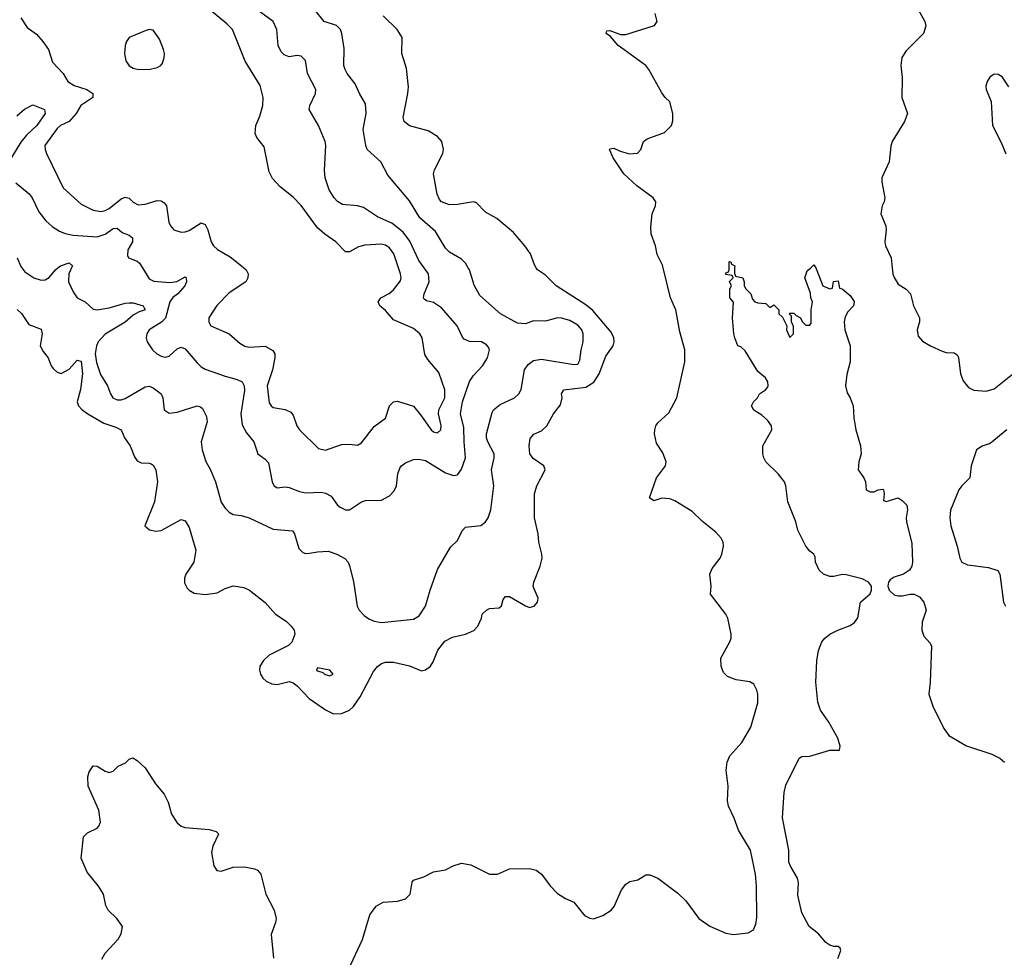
# Model space of a CAD drawing. Header units: inches. Extents: x 1603819 to 1745079, y 385938 to 533966.
# Tile 231 of 256: x 1690384 to 1695300, y 426555 to 431239. Entities that reach past the tile are written whole.
import ezdxf

# ---------------------------------------------------------------- set-up
doc = ezdxf.new("R2010")
doc.units = ezdxf.units.IN
doc.header["$MEASUREMENT"] = 0
doc.layers.add('B6492', color=7, linetype='Continuous')
doc.layers.add('B6493', color=7, linetype='Continuous')

msp = doc.modelspace()

# ---------------------------------------------------------------- linework, layer by layer
at = {"layer": 'B6492', "color": 5}
for points, elevation in [([(1690371.6, 429791.6), (1690392.3, 429772.3), (1690430, 429715.8), (1690490, 429694), (1690495.9, 429670), (1690486, 429610), (1690500.9, 429580.9), (1690525.3, 429550), (1690540.2, 429510), (1690550, 429496), (1690570, 429477.8), (1690590, 429471.5), (1690630, 429493.8), (1690670, 429539), (1690690, 429533.7), (1690696.6, 429470), (1690687.8, 429392.2), (1690670.2, 429330.2), (1690677.3, 429310), (1690695.6, 429290), (1690724, 429270), (1690804.2, 429224.2), (1690864.1, 429204.1), (1690890.2, 429190.2), (1690907.4, 429150), (1690935.6, 429110), (1690956.1, 429056.1), (1690970, 429035.5), (1690990, 429025.3), (1691030, 429024.4), (1691039.9, 429019.9), (1691050, 429013.4), (1691063.1, 428990), (1691071.6, 428930), (1691057.3, 428830), (1691008.2, 428710), (1691031.3, 428690), (1691064.2, 428684.2), (1691090, 428687.4), (1691190, 428743.1), (1691210, 428735.8), (1691230, 428703), (1691262.4, 428590), (1691252.6, 428530), (1691213.7, 428470), (1691207, 428450), (1691206.8, 428426.8), (1691219.9, 428399.9), (1691230, 428388.8), (1691254.9, 428374.9), (1691310, 428368), (1691370, 428376.9), (1691410, 428397.6), (1691450, 428410.4), (1691503.4, 428403.4), (1691530.8, 428390), (1691608.6, 428328.6), (1691660.5, 428270), (1691714.2, 428234.2), (1691739.3, 428210), (1691753.4, 428190), (1691758, 428170), (1691743.1, 428130), (1691726.5, 428113.5), (1691630, 428065.4), (1691601.3, 428038.7), (1691582.8, 428010), (1691580.7, 427990), (1691585.3, 427970), (1691597.4, 427950), (1691614.6, 427934.6), (1691641.9, 427921.9), (1691670, 427918), (1691730, 427932.9), (1691750, 427926.7), (1691770, 427911.3), (1691828.6, 427848.6), (1691910, 427791), (1691950, 427771.8), (1691990, 427772.7), (1692029.9, 427790.1), (1692050, 427809), (1692083.2, 427856.8), (1692150, 427982.6), (1692170, 428008.7), (1692190, 428023.1), (1692210, 428030.3), (1692250, 428030.3), (1692330, 428011.5), (1692390, 427987.2), (1692410, 427992), (1692435.8, 428010), (1692448.8, 428031.2), (1692470.9, 428090), (1692506.2, 428133.8), (1692545.2, 428154.8), (1692610, 428170.4), (1692652, 428188), (1692672, 428210), (1692689.4, 428250), (1692693.2, 428270), (1692714, 428290), (1692730, 428298), (1692778.6, 428301.4), (1692789.3, 428310.7), (1692797.5, 428342.5), (1692810, 428357.3), (1692830, 428358), (1692910, 428310.4), (1692930, 428303.1), (1692952, 428310), (1692969.5, 428330), (1692973.3, 428350), (1692948.5, 428408.5), (1692951.2, 428430), (1692982.9, 428510), (1692992.3, 428550), (1692991.8, 428570), (1692976.3, 428630), (1692973.5, 428670), (1692954.9, 428750), (1692953.6, 428870), (1692966.5, 428910), (1693007.6, 428990), (1693000.4, 429010), (1692946.9, 429046.9), (1692930.7, 429070), (1692927.1, 429110), (1692933.5, 429146.5), (1692950.9, 429169.1), (1692990, 429184.7), (1693015.3, 429210), (1693050, 429270.3), (1693084, 429316), (1693092.1, 429350), (1693089.8, 429370.2), (1693100.9, 429390), (1693210, 429403.9), (1693250.8, 429429.2), (1693277.4, 429470), (1693310, 429558.7), (1693346.4, 429610), (1693352.7, 429630), (1693350.8, 429650), (1693337.6, 429677.6), (1693246.3, 429786.3), (1693210, 429814.9), (1693062.9, 429910), (1693010, 429963.6), (1692969.8, 429989.8), (1692963, 430000)], 320), ([(1690394.2, 430000), (1690410, 429979.5), (1690453.4, 429950), (1690490, 429938.5), (1690510, 429939.5), (1690530, 429951.8), (1690562.2, 429990), (1690574.4, 430000)], 340), ([(1690643.1, 430000), (1690629.4, 429970), (1690627.2, 429930), (1690650, 429880.4), (1690670, 429850.3), (1690710.5, 429830), (1690750, 429792.4), (1690770.3, 429790.3), (1690830, 429799.8), (1690910, 429822.9), (1690930, 429824.7), (1690950, 429824.8), (1691001, 429810), (1691010.3, 429790), (1690979.5, 429780.5), (1690950, 429763.7), (1690910, 429728.5), (1690810, 429667.5), (1690774.7, 429630), (1690766.3, 429610), (1690760.7, 429570), (1690767.2, 429527.2), (1690787, 429467), (1690822.3, 429410), (1690836.9, 429370), (1690849.2, 429350), (1690870, 429339.7), (1690890, 429340.2), (1690910, 429347), (1691010, 429405.7), (1691030, 429408.8), (1691050, 429399.5), (1691090.3, 429370), (1691099, 429350), (1691105.7, 429290), (1691130, 429273.1), (1691170, 429278.6), (1691270, 429310.2), (1691286, 429306), (1691297.1, 429297.1), (1691316.9, 429256.9), (1691319.7, 429230), (1691289.1, 429130), (1691294.7, 429090), (1691312.6, 429032.6), (1691336.5, 428990), (1691361.5, 428930), (1691389.3, 428829.3), (1691410, 428798.4), (1691430, 428779.3), (1691450, 428768.2), (1691490, 428762.4), (1691530, 428750.3), (1691650, 428694.3), (1691746, 428686), (1691756.5, 428670), (1691778, 428598), (1691797.7, 428577.7), (1691810, 428573), (1691830, 428573.5), (1691870, 428581.1), (1691923.6, 428583.6), (1691966.8, 428570), (1692007.5, 428547.5), (1692023.8, 428530), (1692030, 428511.3), (1692050, 428432), (1692068.9, 428310), (1692078.3, 428290), (1692103.2, 428263.2), (1692126.7, 428246.7), (1692154.3, 428234.3), (1692190, 428227.6), (1692350, 428243.9), (1692378.8, 428261.2), (1692410.6, 428310), (1692432.7, 428390), (1692470, 428493.4), (1692535.1, 428604.9), (1692570, 428638), (1692593.7, 428686.3), (1692610, 428703.8), (1692687.2, 428712.8), (1692709.1, 428730.9), (1692723.1, 428750), (1692736.8, 428790), (1692750.8, 428910), (1692738.9, 428990), (1692753.1, 429050), (1692753.5, 429070), (1692721.6, 429130), (1692714.4, 429150), (1692714.6, 429170), (1692742.8, 429277.2), (1692750, 429290.3), (1692782.8, 429317.2), (1692854, 429350), (1692876.9, 429370), (1692887.8, 429392.2), (1692904.7, 429490), (1692923.5, 429516.5), (1692950, 429537.4), (1692990, 429544.1), (1693150, 429516.1), (1693170, 429518.7), (1693180.8, 429539.2), (1693187, 429590), (1693197.5, 429630), (1693198.1, 429670), (1693190.6, 429690), (1693170, 429712.7), (1693130, 429736.5), (1693090, 429748.5), (1693070, 429749.9), (1693010, 429733.5), (1692950, 429735.1), (1692910, 429719.1), (1692870, 429723.5), (1692785.1, 429770), (1692681, 429861), (1692652.5, 429912.5), (1692630, 429989.3), (1692623.6, 430000)], 340), ([(1690996.3, 430000), (1691030, 429944.9), (1691053.2, 429933.2), (1691134.1, 429925.9), (1691168.7, 429931.3), (1691210, 429955.3), (1691215.3, 429950), (1691215.9, 429930), (1691208.4, 429910), (1691173.5, 429870), (1691147.8, 429852.2), (1691132.8, 429830), (1691111.7, 429748.3), (1691092.5, 429727.5), (1691030, 429689.7), (1691018.4, 429670), (1691014.5, 429650), (1691020.2, 429630), (1691047.3, 429590), (1691068.6, 429570), (1691090, 429558.1), (1691110, 429553.8), (1691130, 429558.9), (1691170, 429595.3), (1691190, 429603.2), (1691210, 429594.7), (1691270, 429525.3), (1691290, 429505.3), (1691310, 429493.4), (1691410, 429458), (1691470, 429442.3), (1691494, 429430), (1691504, 429410), (1691506.5, 429386.5), (1691487.8, 429270), (1691494.6, 429214.6), (1691515.9, 429175.9), (1691552, 429130), (1691572.4, 429070), (1691610, 429043.1), (1691625.8, 429025.8), (1691643.9, 428930), (1691652.2, 428912.2), (1691670, 428900.8), (1691710, 428905), (1691730, 428902.5), (1691781.6, 428881.6), (1691810, 428875.3), (1691890, 428879.6), (1691910, 428874.6), (1691938.7, 428858.7), (1691970, 428814.6), (1691983.3, 428803.3), (1692010, 428791.1), (1692030, 428791.1), (1692090, 428830.3), (1692110, 428838), (1692190, 428839.3), (1692230, 428860.3), (1692253.8, 428886.2), (1692265.1, 428910), (1692271.3, 428970), (1692281.4, 428998.6), (1692290, 429010.6), (1692310, 429024.9), (1692350, 429042), (1692375.6, 429044.4), (1692410, 429037.6), (1692510, 428976.1), (1692550, 428962), (1692570, 428965.7), (1692590, 428994), (1692610.4, 429050), (1692602.4, 429130), (1692601.4, 429201.4), (1692585.2, 429270), (1692594.6, 429330), (1692630, 429431.7), (1692650, 429461.5), (1692694.5, 429510), (1692719.8, 429550), (1692729.8, 429590), (1692724, 429604), (1692715.3, 429615.3), (1692690, 429630.6), (1692630, 429631.9), (1692603.7, 429643.7), (1692594.1, 429654.1), (1692568.9, 429710), (1692490, 429799.7), (1692450, 429826), (1692415.4, 429835.4), (1692403.2, 429843.2), (1692399.8, 429850), (1692404.1, 429870), (1692428.1, 429930), (1692424.5, 429970), (1692402.9, 430000)], 360), ([(1691503.5, 430000), (1691514.9, 429990), (1691524.2, 429970), (1691523.1, 429950), (1691512.4, 429930), (1691430, 429875.1), (1691367.7, 429812.3), (1691328.9, 429750), (1691327.5, 429727.5), (1691338.7, 429710), (1691430, 429669.2), (1691482.5, 429622.5), (1691507.7, 429607.7), (1691530, 429603.5), (1691610, 429608.4), (1691647.3, 429587.3), (1691657.8, 429570), (1691657.7, 429550), (1691645.3, 429490), (1691619.6, 429410), (1691630, 429324.9), (1691638.7, 429310), (1691650, 429301.5), (1691710, 429292.4), (1691737.9, 429277.9), (1691750, 429263.1), (1691767.9, 429210), (1691780.2, 429190), (1691876.4, 429096.4), (1691910, 429088.1), (1691990, 429116.3), (1692030, 429119.2), (1692070, 429114.3), (1692090, 429126), (1692153.8, 429206.2), (1692210, 429248.4), (1692229.8, 429310.2), (1692250, 429330.4), (1692270, 429332.9), (1692349.4, 429309.4), (1692385.9, 429265.9), (1692438, 429190), (1692450, 429179.7), (1692470, 429174.9), (1692487.1, 429190), (1692487.8, 429212.2), (1692475.2, 429270), (1692476.8, 429290), (1692506, 429350), (1692506.2, 429390), (1692476.6, 429476.6), (1692421.1, 429541.1), (1692406.7, 429566.7), (1692394, 429650), (1692381.1, 429670), (1692350, 429697), (1692250, 429739.4), (1692210, 429786), (1692182, 429810), (1692174.4, 429830), (1692187.1, 429850), (1692228.2, 429871.8), (1692249.8, 429890), (1692284.5, 429935.5), (1692289, 429950), (1692286, 429970), (1692275.9, 430000)], 380), ([(1692013.3, 426470), (1692095.4, 426644.6), (1692132.1, 426767.9), (1692163.7, 426810), (1692198, 426830), (1692270, 426835.8), (1692310, 426846.7), (1692333.3, 426870), (1692344.2, 426930), (1692350, 426940.7), (1692402, 426958), (1692450, 426983), (1692510, 426992.7), (1692547.4, 427012.6), (1692590, 427026), (1692636.5, 427016.5), (1692730, 426970.7), (1692770, 426970.8), (1692830, 426998), (1692930, 426999.3), (1692962, 426990), (1692990, 426971.3), (1693032.5, 426912.5), (1693070, 426874.8), (1693108.5, 426848.5), (1693150.8, 426830), (1693204.4, 426764.4), (1693230, 426750.4), (1693248.3, 426748.3), (1693296.1, 426763.9), (1693337.2, 426790), (1693351.5, 426808.5), (1693388.2, 426891.8), (1693410, 426920.7), (1693430, 426934.8), (1693470, 426942.8), (1693510, 426966.8), (1693530, 426966.8), (1693570, 426950.6), (1693670, 426876.3), (1693710, 426837.3), (1693774.6, 426750), (1693830, 426710.3), (1693910, 426676.4), (1693948.5, 426668.5), (1694022, 426678), (1694047.5, 426692.5), (1694059.7, 426720.3), (1694065.4, 426754.6), (1694063.1, 426910), (1694057.2, 426970), (1694032.9, 427090), (1693973, 427190), (1693952, 427250), (1693922.6, 427310), (1693917.5, 427337.5), (1693921.4, 427410), (1693911.8, 427490), (1693916.8, 427530), (1693930, 427561.7), (1693990, 427627.6), (1694035.3, 427704.7), (1694070, 427826), (1694069.7, 427870), (1694065.1, 427890), (1694050, 427919.5), (1694030, 427931.5), (1693961.3, 427941.3), (1693918.4, 427958.4), (1693898.9, 427978.9), (1693887, 428010), (1693884.5, 428050), (1693930, 428131.3), (1693937, 428150), (1693936, 428170), (1693919.3, 428250), (1693909.4, 428270), (1693832.7, 428370), (1693837, 428410), (1693829.7, 428470), (1693842.4, 428497.6), (1693881.6, 428550), (1693889.6, 428570), (1693898.7, 428610), (1693896.2, 428630), (1693887.3, 428650), (1693859.8, 428679.8), (1693793.2, 428733.2), (1693742.5, 428782.5), (1693655.8, 428835.8), (1693630, 428846.3), (1693590, 428849.7), (1693550, 428835.1), (1693528.2, 428850), (1693564.4, 428950), (1693608.2, 429010), (1693612.6, 429030), (1693596, 429076), (1693563.6, 429123.6), (1693553.6, 429170), (1693554.7, 429190), (1693559.7, 429210), (1693570, 429226), (1693624.6, 429275.4), (1693665.3, 429350), (1693705.6, 429530), (1693705.3, 429590), (1693680.4, 429680.4), (1693659.4, 429790), (1693634.2, 429850), (1693596.7, 430000)], 280), ([(1694469.3, 426550), (1694484, 426590), (1694480.4, 426600.4), (1694470, 426608.7), (1694450, 426608.7), (1694430, 426615.3), (1694410, 426629), (1694372.1, 426672.1), (1694326, 426710), (1694290, 426778), (1694270, 426866), (1694272.9, 426927.1), (1694267.6, 426950), (1694232.1, 427010), (1694225.2, 427030), (1694224.7, 427090), (1694192.8, 427252.8), (1694200.6, 427379.4), (1694210, 427414.8), (1694275.3, 427550), (1694290, 427558.8), (1694330, 427560.5), (1694430, 427590.3), (1694478, 427590), (1694480.7, 427610), (1694469.6, 427650), (1694424.2, 427730), (1694383.1, 427790), (1694368.7, 427830), (1694359.2, 427930), (1694364.4, 428035.6), (1694372.5, 428087.5), (1694390, 428131.3), (1694404, 428150), (1694429, 428170), (1694469, 428190), (1694530, 428212.2), (1694552.6, 428227.4), (1694568.2, 428251.8), (1694582.9, 428330), (1694630, 428371.7), (1694637.8, 428390), (1694638.1, 428410), (1694622.4, 428430), (1694590, 428445.5), (1694510, 428466), (1694490, 428467), (1694450, 428457.2), (1694430, 428457.2), (1694398, 428470), (1694375.3, 428490), (1694357.2, 428530), (1694356, 428556), (1694349.3, 428569.3), (1694330, 428584), (1694310, 428609), (1694269.7, 428689.7), (1694259.6, 428730), (1694218.9, 428830), (1694209.6, 428910), (1694202, 428930), (1694172, 428970), (1694109, 429030), (1694099, 429050), (1694094, 429070), (1694094, 429110), (1694139, 429190), (1694137.2, 429210), (1694118.4, 429238.4), (1694090, 429264), (1694050, 429289), (1694038, 429310), (1694048, 429330), (1694068.7, 429350), (1694078, 429370), (1694108, 429390), (1694118, 429402), (1694122, 429410), (1694119, 429430), (1694108.7, 429450), (1694070, 429482), (1694005.6, 429585.6), (1693984.5, 429604.5), (1693970, 429609.5), (1693955.6, 429650), (1693949.8, 429670.2), (1693943.6, 429750), (1693948.7, 429828.7), (1693929.7, 429850.3), (1693930, 429894), (1693938, 429910), (1693928.4, 429931.6), (1693946, 429950), (1693942, 429962), (1693910, 429966), (1693909.6, 429970), (1693910, 429974), (1693922, 429978), (1693926, 429990), (1693926, 430000)], 260), ([(1693953.6, 430000), (1693952.7, 429972.7), (1693958, 429958), (1693994, 429950), (1694002, 429930), (1694002, 429910), (1694010, 429894), (1694034, 429870), (1694043.6, 429843.6), (1694054, 429830), (1694070, 429824.7), (1694110, 429822), (1694130, 429802), (1694150, 429814), (1694174, 429790), (1694174, 429770), (1694192.7, 429752.7), (1694214, 429710), (1694212, 429690), (1694230, 429652), (1694248, 429670), (1694247.3, 429707.3), (1694238, 429730), (1694238, 429758), (1694226, 429770), (1694230, 429774), (1694250, 429774), (1694261, 429761), (1694282, 429750), (1694291.6, 429731.6), (1694310, 429714), (1694330, 429714), (1694336.4, 429723.6), (1694335.3, 429790), (1694342, 429830), (1694334, 429850), (1694332.7, 429872.7), (1694304, 429950), (1694315.3, 429984.7), (1694333.5, 430000)], 260), ([(1694359.3, 430000), (1694359.6, 429999.6), (1694394, 429910), (1694430, 429894), (1694442, 429898), (1694448, 429932), (1694470, 429934), (1694478, 429898), (1694490, 429894), (1694530, 429860.7), (1694550, 429831), (1694546.8, 429810), (1694519.8, 429780.2), (1694505.8, 429754.2), (1694501.6, 429730), (1694503.8, 429690), (1694530.3, 429610), (1694530.2, 429530), (1694513.4, 429466.6), (1694507.8, 429410), (1694515.2, 429375.2), (1694530.5, 429349.5), (1694545.3, 429310), (1694548.7, 429250), (1694558.9, 429190), (1694582, 429110), (1694584.9, 429070), (1694574, 429030), (1694570.8, 428990), (1694598.8, 428950), (1694606.8, 428930), (1694611.3, 428890), (1694630, 428880.7), (1694650, 428880.7), (1694670, 428890.7), (1694693.7, 428893.7), (1694698, 428890), (1694701, 428870), (1694698, 428838), (1694710, 428832), (1694770, 428851), (1694790, 428838), (1694813.4, 428813.4), (1694816.3, 428790), (1694810.5, 428750), (1694812.7, 428730), (1694838, 428622), (1694842.4, 428530), (1694839.3, 428510), (1694827.3, 428490), (1694796.3, 428470), (1694750, 428454.8), (1694730, 428441.4), (1694722, 428430), (1694719.3, 428410), (1694725, 428390), (1694750, 428365.8), (1694770, 428361.3), (1694790, 428360.3), (1694829.9, 428370.1), (1694850.5, 428370), (1694876.3, 428356.3), (1694898, 428330), (1694910.5, 428290), (1694890.5, 428230), (1694888, 428190), (1694899.1, 428159.1), (1694930, 428124.7), (1694937.3, 428110), (1694930.4, 427930), (1694923.1, 427870), (1694943.1, 427810), (1694998.4, 427698.4), (1695024, 427664), (1695111.5, 427611.5), (1695237.6, 427570), (1695277.4, 427550), (1695301.1, 427530)], 260), ([(1694740.2, 430000), (1694743.1, 429970), (1694750, 429950.8), (1694770, 429918), (1694810, 429892.7), (1694832.4, 429870), (1694846.4, 429810), (1694876.3, 429750), (1694877.1, 429730), (1694865.5, 429690), (1694870, 429658), (1694892.5, 429632.5), (1694931.3, 429610), (1694990, 429583), (1695010, 429577.1), (1695050, 429575.5), (1695065.8, 429565.8), (1695071.8, 429551.8), (1695081.5, 429470), (1695095.5, 429435.5), (1695121.5, 429401.5), (1695148.4, 429388.4), (1695210, 429383.2), (1695250, 429395.9), (1695350, 429475.8)], 280), ([(1695313.1, 429190), (1695230, 429122.6), (1695190, 429108.5), (1695162.3, 429090), (1695134.7, 429010), (1695127.6, 428950), (1695088.7, 428911.3), (1695074, 428890), (1695031.2, 428788.8), (1695028.2, 428750), (1695033.2, 428710), (1695065.8, 428610), (1695078, 428550), (1695088.2, 428530), (1695116.1, 428516.1), (1695222, 428502), (1695268, 428488), (1695278, 428470), (1695295.8, 428330), (1695306.4, 428310)], 280), ([(1690794.3, 426545.7), (1690810, 426576), (1690874.8, 426645.2), (1690890, 426672), (1690896.2, 426710), (1690869.4, 426750), (1690825.6, 426790), (1690814.5, 426814.5), (1690801.7, 426870), (1690777.7, 426910), (1690720.5, 426980.5), (1690690.9, 427050), (1690702.7, 427157.3), (1690722.7, 427177.3), (1690770, 427200.7), (1690779.3, 427210), (1690786.6, 427230), (1690778, 427290), (1690725.1, 427410), (1690723.2, 427456.8), (1690730, 427482), (1690750, 427511.3), (1690770, 427511), (1690810, 427484.7), (1690830, 427478), (1690850, 427484.7), (1690875.3, 427510), (1690912.5, 427527.5), (1690930, 427544.7), (1690949, 427551), (1690970, 427539.1), (1691010, 427502), (1691061.7, 427421.7), (1691105.3, 427370), (1691125.3, 427330), (1691142, 427270), (1691170, 427227.7), (1691190, 427210.8), (1691210, 427204), (1691330, 427194.4), (1691364.5, 427184.5), (1691374.4, 427174.4), (1691376, 427170), (1691348, 427110), (1691341.6, 427078.4), (1691352.7, 427012.7), (1691368.2, 426988.2), (1691390, 426984.9), (1691450, 427005.7), (1691507, 427007), (1691556.7, 426996.7), (1691570.7, 426990), (1691587.3, 426970), (1691612.4, 426870), (1691654.9, 426790), (1691663.8, 426750), (1691661.3, 426730), (1691639.5, 426670), (1691650.3, 426550.3)], 280)]:
    msp.add_lwpolyline(points, dxfattribs=dict(at, elevation=elevation))
at = {"layer": 'B6492', "color": 5, "elevation": 340}
msp.add_lwpolyline([(1691870, 428002), (1691866, 427990), (1691870, 427986), (1691898, 427978), (1691906, 427970), (1691930, 427960.7), (1691948.7, 427970), (1691932.7, 427990)], close=True, dxfattribs=at)
at = {"layer": 'B6493', "color": 5}
for points, elevation in [([(1692275.9, 430000), (1692252.5, 430070), (1692230, 430099.8), (1692210, 430113.6), (1692190, 430118.1), (1692107.1, 430112.9), (1692075.9, 430104.1), (1692030, 430079.2), (1692010, 430080.4), (1691961.5, 430130), (1691907.3, 430167.3), (1691870, 430199.8), (1691790, 430311.7), (1691750, 430352.8), (1691684.5, 430404.5), (1691646.2, 430446.2), (1691630, 430479), (1691604.8, 430604.8), (1691568.6, 430650), (1691560.3, 430670), (1691562.8, 430710), (1691582.8, 430757.2), (1691598.3, 430810), (1691599.9, 430850), (1691583.9, 430910), (1691510, 431032.4), (1691445.8, 431190), (1691418.5, 431218.5), (1691341.3, 431281.3)], 380), ([(1692402.9, 430000), (1692376.5, 430036.5), (1692332.6, 430132.6), (1692298.1, 430178.1), (1692242.2, 430222.2), (1692170, 430254.1), (1692100.4, 430300.4), (1692070, 430309.9), (1691995.8, 430315.8), (1691971.3, 430331.3), (1691953.7, 430350), (1691929.7, 430390), (1691908.2, 430450), (1691905.4, 430485.4), (1691912.2, 430610), (1691908.4, 430630), (1691875.8, 430710), (1691829.7, 430790), (1691832.6, 430810), (1691861.2, 430870), (1691861.6, 430890), (1691820.7, 430970), (1691810, 431036.2), (1691790, 431056.8), (1691770, 431059.7), (1691730, 431053.3), (1691703.8, 431063.8), (1691690, 431078.4), (1691674.7, 431110), (1691667.7, 431190), (1691649.8, 431229.8), (1691570, 431288.1)], 360), ([(1692623.6, 430000), (1692610, 430022.9), (1692590, 430043), (1692530, 430077.7), (1692510, 430098.3), (1692460.6, 430180.6), (1692382.2, 430250), (1692330, 430334), (1692222, 430462), (1692187.3, 430530), (1692119.2, 430590), (1692111.3, 430611.3), (1692099.4, 430690), (1692113.2, 430770), (1692110, 430819), (1692079.7, 430870), (1692058.2, 430918.2), (1692018.3, 430970), (1692008.3, 430990), (1692002.6, 431010), (1692004.4, 431095.6), (1691993, 431170), (1691985.1, 431190), (1691966, 431210), (1691904.7, 431230), (1691855.1, 431290)], 340), ([(1693596.7, 430000), (1693593.4, 430013.4), (1693566.3, 430066.3), (1693558, 430110), (1693537.7, 430170), (1693535.4, 430204.6), (1693541.3, 430270), (1693558.7, 430310), (1693560.7, 430330), (1693547, 430350), (1693465.1, 430410), (1693400.7, 430470), (1693347.6, 430550), (1693329.6, 430590.4), (1693330, 430594), (1693350, 430598), (1693382.2, 430582.2), (1693429.2, 430569.2), (1693468.1, 430571.9), (1693485.1, 430590), (1693498, 430630), (1693516.4, 430643.6), (1693604.1, 430675.9), (1693638.7, 430710), (1693646, 430734), (1693645.1, 430770), (1693630, 430829.3), (1693606.6, 430850), (1693590, 430874), (1693525.1, 430990), (1693509.6, 431010), (1693371.6, 431110), (1693334.7, 431154.7), (1693312.7, 431170), (1693316.4, 431183.6), (1693330, 431184.9), (1693384.5, 431164.5), (1693410, 431164.7), (1693553.2, 431210), (1693567, 431230), (1693557, 431270)], 280), ([(1694870.4, 431290), (1694903, 431230), (1694908.2, 431208.2), (1694896.5, 431170), (1694810, 431083.1), (1694788.8, 431050), (1694784.1, 431010), (1694790.1, 430950), (1694789.5, 430850), (1694817.2, 430770), (1694802.2, 430730), (1694739.7, 430630), (1694733.2, 430606.8), (1694725.9, 430530), (1694688.2, 430450), (1694688.1, 430430), (1694703.8, 430350), (1694700.5, 430330), (1694690.4, 430309.6), (1694683.8, 430270), (1694708.4, 430210), (1694710.4, 430190), (1694703.8, 430130), (1694708, 430110), (1694735.3, 430050), (1694740.2, 430000)], 280), ([(1690390, 431248.9), (1690420.6, 431200.6), (1690467.3, 431167.3), (1690499.6, 431130), (1690527.4, 431090), (1690547.9, 431027.9), (1690600.9, 430970), (1690623.8, 430930), (1690655.8, 430910), (1690719, 430890), (1690748.4, 430870), (1690748.2, 430850), (1690688.6, 430810), (1690665, 430770), (1690630.2, 430730), (1690587.8, 430710), (1690570, 430695.8), (1690509.1, 430610), (1690510.2, 430590), (1690517.8, 430570), (1690600.1, 430400.1), (1690690, 430317.7), (1690750, 430287), (1690790, 430281.7), (1690810, 430286.6), (1690830, 430295.9), (1690890, 430344.2), (1690910, 430352.3), (1690930, 430347.5), (1690950, 430328.3), (1690975, 430315), (1691010, 430318), (1691070, 430336.6), (1691090, 430335.1), (1691105.2, 430325.2), (1691116.3, 430310), (1691128.1, 430228.1), (1691136, 430210), (1691153.4, 430190), (1691190, 430178.5), (1691210, 430180.2), (1691230, 430186.2), (1691290, 430224.2), (1691310, 430215.8), (1691322.6, 430190), (1691339, 430130), (1691351, 430110), (1691370.9, 430090.9), (1691434, 430054), (1691492, 430010), (1691503.5, 430000)], 380), ([(1692963, 430000), (1692953.9, 430013.9), (1692934.7, 430070), (1692906, 430110), (1692850, 430175.6), (1692766.9, 430246.9), (1692710, 430277), (1692664.9, 430324.9), (1692649.6, 430329.6), (1692570, 430315.6), (1692530, 430314.7), (1692490, 430328.6), (1692480.6, 430340.6), (1692467.5, 430367.5), (1692450.8, 430470), (1692455.6, 430490), (1692496, 430570), (1692499.2, 430590), (1692491.1, 430630), (1692470, 430655.6), (1692423.3, 430683.3), (1692330, 430708.4), (1692302.9, 430730), (1692298.7, 430750), (1692322.5, 430870), (1692324.7, 430904.7), (1692314.9, 430994.9), (1692291.5, 431070), (1692293.3, 431150), (1692268.7, 431190), (1692198.1, 431258.1)], 320), ([(1695323.1, 430903.1), (1695290, 430953.1), (1695270, 430964.7), (1695250, 430966.6), (1695239.4, 430960.6), (1695228.3, 430951.7), (1695214.6, 430930), (1695207.8, 430907.8), (1695210.3, 430890), (1695234.3, 430830), (1695241.6, 430710), (1695285.2, 430625.2), (1695308.7, 430568.7)], 320), ([(1690370, 430758.2), (1690407.5, 430792.5), (1690450, 430814.6), (1690507.6, 430790), (1690511.1, 430770), (1690468.5, 430710), (1690418.2, 430661.8), (1690390, 430627.7), (1690329.3, 430530)], 360), ([(1690363.5, 430423.5), (1690431.4, 430370), (1690445.8, 430350), (1690478.8, 430278.8), (1690514.5, 430234.5), (1690545.4, 430205.4), (1690583.1, 430183.1), (1690610.9, 430170.9), (1690650, 430162.5), (1690770, 430155.1), (1690810, 430167.9), (1690850, 430196.5), (1690870, 430198.3), (1690895.7, 430175.7), (1690930, 430162.4), (1690947.2, 430150), (1690946.5, 430130), (1690924, 430090), (1690921.4, 430061.4), (1690927.3, 430050), (1690970, 430033.1), (1690982.5, 430022.5), (1690996.3, 430000)], 360), ([(1690370.2, 430050.2), (1690390, 430005.5), (1690394.2, 430000)], 340), ([(1690574.4, 430000), (1690586.6, 430010), (1690630, 430024.7), (1690647.6, 430010), (1690643.1, 430000)], 340), ([(1693926, 430000), (1693926, 430030), (1693928.9, 430031.1), (1693934, 430030), (1693938, 430018), (1693954, 430010), (1693953.6, 430000)], 260), ([(1694333.5, 430000), (1694350, 430014), (1694359.3, 430000)], 260)]:
    msp.add_lwpolyline(points, dxfattribs=dict(at, elevation=elevation))
at = {"layer": 'B6493', "color": 5, "elevation": 420}
msp.add_lwpolyline([(1691030, 431189.7), (1691010, 431184.2), (1690930.1, 431149.9), (1690916.6, 431130), (1690910.1, 431110), (1690906.8, 431070), (1690914.3, 431034.3), (1690929.6, 431009.6), (1690950, 430997), (1690970, 430992.6), (1691029.1, 430990.9), (1691070, 431000.9), (1691088.8, 431011.2), (1691097.1, 431022.9), (1691105.8, 431050), (1691106.2, 431070), (1691102.5, 431090), (1691081.5, 431141.5), (1691050, 431186.6)], close=True, dxfattribs=at)

doc.saveas('drawing.dxf')
